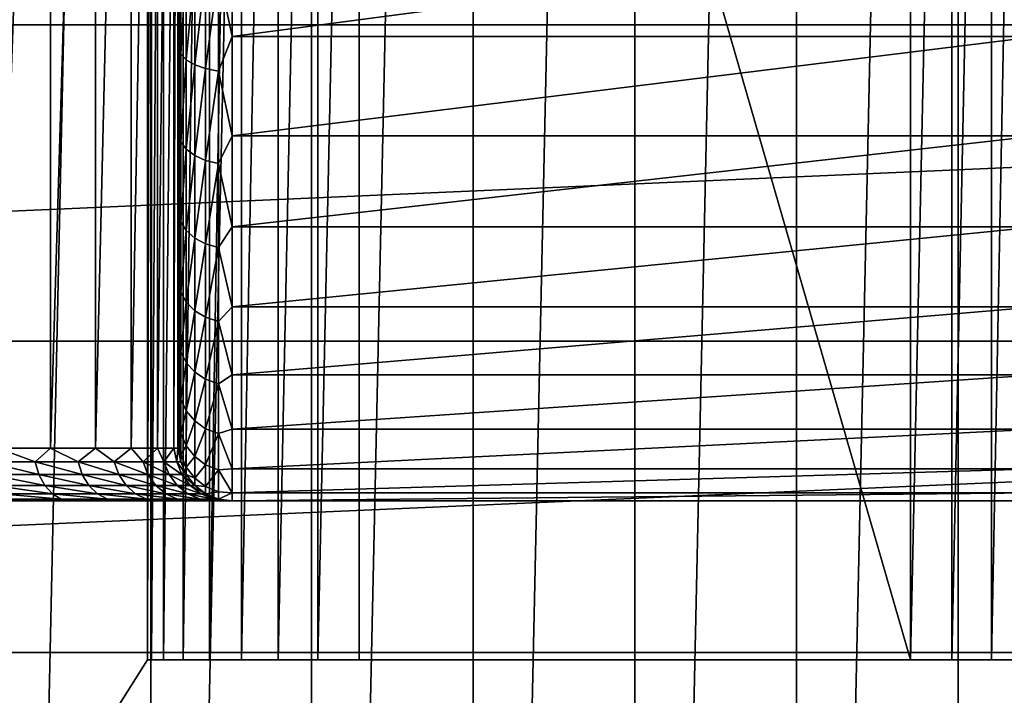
# Model space of a CAD drawing. Header units: millimetres. Extents: x -35 to 35, y -25 to 51.
# Tile 55 of 121: x -5.8 to 3.5, y 6.7 to 13. Entities that reach past the tile are written whole.
import ezdxf

# ---------------------------------------------------------------- set-up
doc = ezdxf.new("R2010")
doc.units = ezdxf.units.MM
doc.header["$LTSCALE"] = 65.185185
for name, color, linetype in [('102', 7, 'CONTINUOUS'), ('104', 7, 'CONTINUOUS'), ('105', 7, 'CONTINUOUS'), ('106', 7, 'CONTINUOUS'), ('107', 7, 'CONTINUOUS'), ('129', 7, 'CONTINUOUS'), ('23', 7, 'CONTINUOUS'), ('24', 7, 'CONTINUOUS'), ('25', 7, 'CONTINUOUS'), ('3', 7, 'CONTINUOUS'), ('30', 7, 'CONTINUOUS'), ('31', 7, 'CONTINUOUS'), ('6', 7, 'CONTINUOUS'), ('7', 7, 'CONTINUOUS'), ('9', 7, 'CONTINUOUS'), ('96', 7, 'CONTINUOUS'), ('97', 7, 'CONTINUOUS')]:
    doc.layers.add(name, color=color, linetype=linetype)

msp = doc.modelspace()

# ---------------------------------------------------------------- linework, layer by layer
at = {"layer": '102', "linetype": 'Continuous'}
for points in [[(-2.6, 7, -13.1), (-2.6, 25, -13.1), (2.6, 7, -13.1), (-2.6, 7, -13.1)], [(-2.6, 25, -13.1), (2.6, 25, -13.1), (2.6, 7, -13.1), (-2.6, 25, -13.1)]]:
    msp.add_3dface(points, dxfattribs=at)
at = {"layer": '104', "linetype": 'Continuous'}
for points in [[(4.6, 7, -15.1), (4.6, 7, -33.1), (-4.6, 7, -15.1), (4.6, 7, -15.1)], [(4.6, 7, -33.1), (-4.6, 7, -33.1), (-4.6, 7, -15.1), (4.6, 7, -33.1)], [(4.6, 7, -15.1), (-4.6, 7, -15.1), (-4.5616, 7, -14.7098), (4.6, 7, -15.1)], [(-4.4478, 7, -14.3346), (4.5616, 7, -14.7098), (-4.5616, 7, -14.7098), (-4.4478, 7, -14.3346)], [(4.5616, 7, -14.7098), (4.6, 7, -15.1), (-4.5616, 7, -14.7098), (4.5616, 7, -14.7098)], [(-4.2629, 7, -13.9889), (4.4478, 7, -14.3346), (-4.4478, 7, -14.3346), (-4.2629, 7, -13.9889)], [(4.4478, 7, -14.3346), (4.5616, 7, -14.7098), (-4.4478, 7, -14.3346), (4.4478, 7, -14.3346)], [(-4.0142, 7, -13.6858), (4.2629, 7, -13.9889), (-4.2629, 7, -13.9889), (-4.0142, 7, -13.6858)], [(4.2629, 7, -13.9889), (4.4478, 7, -14.3346), (-4.2629, 7, -13.9889), (4.2629, 7, -13.9889)], [(4.0142, 7, -13.6858), (4.2629, 7, -13.9889), (-4.0142, 7, -13.6858), (4.0142, 7, -13.6858)], [(-3.7111, 7, -13.4371), (4.0142, 7, -13.6858), (-4.0142, 7, -13.6858), (-3.7111, 7, -13.4371)], [(3.7111, 7, -13.4371), (4.0142, 7, -13.6858), (-3.7111, 7, -13.4371), (3.7111, 7, -13.4371)], [(-3.3654, 7, -13.2522), (3.7111, 7, -13.4371), (-3.7111, 7, -13.4371), (-3.3654, 7, -13.2522)], [(-2.9902, 7, -13.1384), (3.3654, 7, -13.2522), (-3.3654, 7, -13.2522), (-2.9902, 7, -13.1384)], [(3.3654, 7, -13.2522), (3.7111, 7, -13.4371), (-3.3654, 7, -13.2522), (3.3654, 7, -13.2522)], [(-2.6, 7, -13.1), (2.9902, 7, -13.1384), (-2.9902, 7, -13.1384), (-2.6, 7, -13.1)], [(2.9902, 7, -13.1384), (3.3654, 7, -13.2522), (-2.9902, 7, -13.1384), (2.9902, 7, -13.1384)], [(-2.6, 7, -13.1), (2.6, 7, -13.1), (2.9902, 7, -13.1384), (-2.6, 7, -13.1)]]:
    msp.add_3dface(points, dxfattribs=at)
at = {"layer": '105', "linetype": 'Continuous'}
for points in [[(-4.6, 7, -33.1), (-4.6, 25, -15.1), (-4.6, 7, -15.1), (-4.6, 7, -33.1)], [(-4.6, 25, -30.8929), (-4.6, 7, -33.1), (-4.6, 24.983, -31.0223), (-4.6, 25, -30.8929)], [(-4.6, 7, -33.1), (-4.6, 25, -30.8929), (-4.6, 25, -15.1), (-4.6, 7, -33.1)], [(-4.6, 24.983, -31.0223), (-4.6, 7, -33.1), (-4.6, 24.933, -31.1429), (-4.6, 24.983, -31.0223)], [(-4.6, 24.933, -31.1429), (-4.6, 7, -33.1), (-4.6, 24.8536, -31.2464), (-4.6, 24.933, -31.1429)], [(-4.6, 24.8536, -31.2464), (-4.6, 7, -33.1), (-4.6, 23.1464, -32.9536), (-4.6, 24.8536, -31.2464)], [(-4.6, 23.1464, -32.9536), (-4.6, 7, -33.1), (-4.6, 23.0429, -33.033), (-4.6, 23.1464, -32.9536)], [(-4.6, 23.0429, -33.033), (-4.6, 7, -33.1), (-4.6, 22.9223, -33.083), (-4.6, 23.0429, -33.033)], [(-4.6, 7, -33.1), (-4.6, 22.7929, -33.1), (-4.6, 22.9223, -33.083), (-4.6, 7, -33.1)]]:
    msp.add_3dface(points, dxfattribs=at)
at = {"layer": '106', "linetype": 'Continuous'}
for points in [[(2.6, 7, -13.1), (2.9902, 25, -13.1384), (2.9902, 7, -13.1384), (2.6, 7, -13.1)], [(2.6, 25, -13.1), (2.9902, 25, -13.1384), (2.6, 7, -13.1), (2.6, 25, -13.1)], [(3.3654, 25, -13.2522), (3.3654, 7, -13.2522), (2.9902, 7, -13.1384), (3.3654, 25, -13.2522)], [(2.9902, 25, -13.1384), (3.3654, 25, -13.2522), (2.9902, 7, -13.1384), (2.9902, 25, -13.1384)], [(3.7111, 25, -13.4371), (3.7111, 7, -13.4371), (3.3654, 7, -13.2522), (3.7111, 25, -13.4371)], [(3.3654, 25, -13.2522), (3.7111, 25, -13.4371), (3.3654, 7, -13.2522), (3.3654, 25, -13.2522)]]:
    msp.add_3dface(points, dxfattribs=at)
at = {"layer": '107', "linetype": 'Continuous'}
for points in [[(-4.6, 7, -15.1), (-4.5616, 25, -14.7098), (-4.5616, 7, -14.7098), (-4.6, 7, -15.1)], [(-4.6, 25, -15.1), (-4.5616, 25, -14.7098), (-4.6, 7, -15.1), (-4.6, 25, -15.1)], [(-4.4478, 25, -14.3346), (-4.4478, 7, -14.3346), (-4.5616, 7, -14.7098), (-4.4478, 25, -14.3346)], [(-4.5616, 25, -14.7098), (-4.4478, 25, -14.3346), (-4.5616, 7, -14.7098), (-4.5616, 25, -14.7098)], [(-4.2629, 25, -13.9889), (-4.2629, 7, -13.9889), (-4.4478, 7, -14.3346), (-4.2629, 25, -13.9889)], [(-4.4478, 25, -14.3346), (-4.2629, 25, -13.9889), (-4.4478, 7, -14.3346), (-4.4478, 25, -14.3346)], [(-4.0142, 25, -13.6858), (-4.0142, 7, -13.6858), (-4.2629, 7, -13.9889), (-4.0142, 25, -13.6858)], [(-4.2629, 25, -13.9889), (-4.0142, 25, -13.6858), (-4.2629, 7, -13.9889), (-4.2629, 25, -13.9889)], [(-3.7111, 25, -13.4371), (-3.7111, 7, -13.4371), (-4.0142, 7, -13.6858), (-3.7111, 25, -13.4371)], [(-4.0142, 25, -13.6858), (-3.7111, 25, -13.4371), (-4.0142, 7, -13.6858), (-4.0142, 25, -13.6858)], [(-3.3654, 25, -13.2522), (-3.3654, 7, -13.2522), (-3.7111, 7, -13.4371), (-3.3654, 25, -13.2522)], [(-3.7111, 25, -13.4371), (-3.3654, 25, -13.2522), (-3.7111, 7, -13.4371), (-3.7111, 25, -13.4371)], [(-3.3654, 25, -13.2522), (-2.9902, 25, -13.1384), (-3.3654, 7, -13.2522), (-3.3654, 25, -13.2522)], [(-2.9902, 25, -13.1384), (-2.9902, 7, -13.1384), (-3.3654, 7, -13.2522), (-2.9902, 25, -13.1384)], [(-2.9902, 25, -13.1384), (-2.6, 25, -13.1), (-2.9902, 7, -13.1384), (-2.9902, 25, -13.1384)], [(-2.6, 25, -13.1), (-2.6, 7, -13.1), (-2.9902, 7, -13.1384), (-2.6, 25, -13.1)]]:
    msp.add_3dface(points, dxfattribs=at)
at = {"layer": '129', "color": 250, "linetype": 'Continuous', "true_color": 0x1c1c1c}
for points in [[(23.3, 22.5, 72.991), (-23.3, -22.5, 72.991), (23.3, -22.5, 72.991), (23.3, 22.5, 72.991)], [(-23.3, 22.5, 72.991), (-23.3, -22.5, 72.991), (23.3, 22.5, 72.991), (-23.3, 22.5, 72.991)]]:
    msp.add_3dface(points, dxfattribs=at)
at = {"layer": '23', "color": 252, "linetype": 'Continuous', "true_color": 0x96918c}
for points in [[(-3.8, 12.8844, -18.7778), (-3.8, 13.887, -18.4038), (-3.9294, 13.4941, -18.5491), (-3.8, 12.8844, -18.7778)], [(-4.3, 13.092, -19.2326), (-4.2831, 12.7202, -19.2704), (-4.2831, 13.6127, -18.8827), (-4.3, 13.092, -19.2326)], [(-4.2831, 12.7202, -19.2704), (-4.2332, 13.5722, -18.7689), (-4.2831, 13.6127, -18.8827), (-4.2831, 12.7202, -19.2704)], [(-4.2332, 12.6647, -19.1631), (-4.2332, 13.5722, -18.7689), (-4.2831, 12.7202, -19.2704), (-4.2332, 12.6647, -19.1631)], [(-4.2332, 12.6647, -19.1631), (-4.1537, 13.5375, -18.6712), (-4.2332, 13.5722, -18.7689), (-4.2332, 12.6647, -19.1631)], [(-4.1537, 12.617, -19.0711), (-4.1537, 13.5375, -18.6712), (-4.2332, 12.6647, -19.1631), (-4.1537, 12.617, -19.0711)], [(-4.1537, 12.617, -19.0711), (-4.0501, 13.5109, -18.5962), (-4.1537, 13.5375, -18.6712), (-4.1537, 12.617, -19.0711)], [(-4.0501, 12.5804, -19.0004), (-4.0501, 13.5109, -18.5962), (-4.1537, 12.617, -19.0711), (-4.0501, 12.5804, -19.0004)], [(-4.0501, 12.5804, -19.0004), (-3.9294, 13.4941, -18.5491), (-4.0501, 13.5109, -18.5962), (-4.0501, 12.5804, -19.0004)], [(-3.9294, 12.5574, -18.956), (-3.9294, 13.4941, -18.5491), (-4.0501, 12.5804, -19.0004), (-3.9294, 12.5574, -18.956)], [(-3.9294, 12.5574, -18.956), (-3.8, 12.8844, -18.7778), (-3.9294, 13.4941, -18.5491), (-3.9294, 12.5574, -18.956)], [(-4.3, 13.092, -19.2326), (-4.3, 12.2154, -19.7113), (-4.2831, 12.7202, -19.2704), (-4.3, 13.092, -19.2326)], [(-3.8, 11.9452, -19.2906), (-3.8, 12.8844, -18.7778), (-3.9294, 12.5574, -18.956), (-3.8, 11.9452, -19.2906)], [(-4.3, 12.2154, -19.7113), (-4.2831, 11.8889, -19.7759), (-4.2831, 12.7202, -19.2704), (-4.3, 12.2154, -19.7113)], [(-4.2831, 11.8889, -19.7759), (-4.2332, 12.6647, -19.1631), (-4.2831, 12.7202, -19.2704), (-4.2831, 11.8889, -19.7759)], [(-4.2332, 11.8193, -19.6772), (-4.2332, 12.6647, -19.1631), (-4.2831, 11.8889, -19.7759), (-4.2332, 11.8193, -19.6772)], [(-4.2332, 11.8193, -19.6772), (-4.1537, 12.617, -19.0711), (-4.2332, 12.6647, -19.1631), (-4.2332, 11.8193, -19.6772)], [(-4.1537, 11.7595, -19.5925), (-4.1537, 12.617, -19.0711), (-4.2332, 11.8193, -19.6772), (-4.1537, 11.7595, -19.5925)], [(-4.1537, 11.7595, -19.5925), (-4.0501, 12.5804, -19.0004), (-4.1537, 12.617, -19.0711), (-4.1537, 11.7595, -19.5925)], [(-4.0501, 11.7136, -19.5275), (-4.0501, 12.5804, -19.0004), (-4.1537, 11.7595, -19.5925), (-4.0501, 11.7136, -19.5275)], [(-4.0501, 11.7136, -19.5275), (-3.9294, 12.5574, -18.956), (-4.0501, 12.5804, -19.0004), (-4.0501, 11.7136, -19.5275)], [(-3.9294, 11.6847, -19.4866), (-3.9294, 12.5574, -18.956), (-4.0501, 11.7136, -19.5275), (-3.9294, 11.6847, -19.4866)], [(-3.9294, 11.6847, -19.4866), (-3.8, 11.9452, -19.2906), (-3.9294, 12.5574, -18.956), (-3.9294, 11.6847, -19.4866)], [(-4.3, 12.2154, -19.7113), (-4.3, 11.4158, -20.3099), (-4.2831, 11.8889, -19.7759), (-4.3, 12.2154, -19.7113)], [(-3.8, 11.0885, -19.9319), (-3.8, 11.9452, -19.2906), (-3.9294, 11.6847, -19.4866), (-3.8, 11.0885, -19.9319)], [(-4.3, 11.4158, -20.3099), (-4.2831, 11.1341, -20.3899), (-4.2831, 11.8889, -19.7759), (-4.3, 11.4158, -20.3099)], [(-4.2831, 11.1341, -20.3899), (-4.2332, 11.8193, -19.6772), (-4.2831, 11.8889, -19.7759), (-4.2831, 11.1341, -20.3899)], [(-4.2332, 11.0517, -20.3017), (-4.2332, 11.8193, -19.6772), (-4.2831, 11.1341, -20.3899), (-4.2332, 11.0517, -20.3017)], [(-4.2332, 11.0517, -20.3017), (-4.1537, 11.7595, -19.5925), (-4.2332, 11.8193, -19.6772), (-4.2332, 11.0517, -20.3017)], [(-4.1537, 10.9809, -20.2259), (-4.1537, 11.7595, -19.5925), (-4.2332, 11.0517, -20.3017), (-4.1537, 10.9809, -20.2259)], [(-4.1537, 10.9809, -20.2259), (-4.0501, 11.7136, -19.5275), (-4.1537, 11.7595, -19.5925), (-4.1537, 10.9809, -20.2259)], [(-4.0501, 10.9266, -20.1677), (-4.0501, 11.7136, -19.5275), (-4.1537, 10.9809, -20.2259), (-4.0501, 10.9266, -20.1677)], [(-4.0501, 10.9266, -20.1677), (-3.9294, 11.6847, -19.4866), (-4.0501, 11.7136, -19.5275), (-4.0501, 10.9266, -20.1677)], [(-3.9294, 10.8925, -20.1312), (-3.9294, 11.6847, -19.4866), (-4.0501, 10.9266, -20.1677), (-3.9294, 10.8925, -20.1312)], [(-3.9294, 10.8925, -20.1312), (-3.8, 11.0885, -19.9319), (-3.9294, 11.6847, -19.4866), (-3.9294, 10.8925, -20.1312)], [(-4.3, 11.4158, -20.3099), (-4.3, 10.7096, -21.0162), (-4.2831, 11.1341, -20.3899), (-4.3, 11.4158, -20.3099)], [(-4.3, 10.7096, -21.0162), (-4.2831, 10.47, -21.101), (-4.2831, 11.1341, -20.3899), (-4.3, 10.7096, -21.0162)], [(-4.2831, 10.47, -21.101), (-4.2332, 11.0517, -20.3017), (-4.2831, 11.1341, -20.3899), (-4.2831, 10.47, -21.101)], [(-3.8, 10.3319, -20.6885), (-3.8, 11.0885, -19.9319), (-3.9294, 10.8925, -20.1312), (-3.8, 10.3319, -20.6885)], [(-4.2332, 10.3764, -21.0248), (-4.2332, 11.0517, -20.3017), (-4.2831, 10.47, -21.101), (-4.2332, 10.3764, -21.0248)], [(-4.2332, 10.3764, -21.0248), (-4.1537, 10.9809, -20.2259), (-4.2332, 11.0517, -20.3017), (-4.2332, 10.3764, -21.0248)], [(-4.1537, 10.2959, -20.9594), (-4.1537, 10.9809, -20.2259), (-4.2332, 10.3764, -21.0248), (-4.1537, 10.2959, -20.9594)], [(-4.1537, 10.2959, -20.9594), (-4.0501, 10.9266, -20.1677), (-4.1537, 10.9809, -20.2259), (-4.1537, 10.2959, -20.9594)], [(-4.0501, 10.2342, -20.9092), (-4.0501, 10.9266, -20.1677), (-4.1537, 10.2959, -20.9594), (-4.0501, 10.2342, -20.9092)], [(-4.0501, 10.2342, -20.9092), (-3.9294, 10.8925, -20.1312), (-4.0501, 10.9266, -20.1677), (-4.0501, 10.2342, -20.9092)], [(-3.9294, 10.1954, -20.8776), (-3.9294, 10.8925, -20.1312), (-4.0501, 10.2342, -20.9092), (-3.9294, 10.1954, -20.8776)], [(-3.9294, 10.1954, -20.8776), (-3.8, 10.3319, -20.6885), (-3.9294, 10.8925, -20.1312), (-3.9294, 10.1954, -20.8776)], [(-4.3, 10.7096, -21.0162), (-4.3, 10.1111, -21.8158), (-4.2831, 10.47, -21.101), (-4.3, 10.7096, -21.0162)], [(-4.3, 10.1111, -21.8158), (-4.2831, 9.9089, -21.8959), (-4.2831, 10.47, -21.101), (-4.3, 10.1111, -21.8158)], [(-4.2831, 9.9089, -21.8959), (-4.2332, 10.3764, -21.0248), (-4.2831, 10.47, -21.101), (-4.2831, 9.9089, -21.8959)], [(-4.2332, 9.8057, -21.8332), (-4.2332, 10.3764, -21.0248), (-4.2831, 9.9089, -21.8959), (-4.2332, 9.8057, -21.8332)], [(-4.2332, 9.8057, -21.8332), (-4.1537, 10.2959, -20.9594), (-4.2332, 10.3764, -21.0248), (-4.2332, 9.8057, -21.8332)], [(-3.8, 9.6906, -21.5452), (-3.8, 10.3319, -20.6885), (-3.9294, 10.1954, -20.8776), (-3.8, 9.6906, -21.5452)], [(-4.1537, 9.7171, -21.7793), (-4.1537, 10.2959, -20.9594), (-4.2332, 9.8057, -21.8332), (-4.1537, 9.7171, -21.7793)], [(-4.1537, 9.7171, -21.7793), (-4.0501, 10.2342, -20.9092), (-4.1537, 10.2959, -20.9594), (-4.1537, 9.7171, -21.7793)], [(-4.0501, 9.6491, -21.738), (-4.0501, 10.2342, -20.9092), (-4.1537, 9.7171, -21.7793), (-4.0501, 9.6491, -21.738)], [(-4.0501, 9.6491, -21.738), (-3.9294, 10.1954, -20.8776), (-4.0501, 10.2342, -20.9092), (-4.0501, 9.6491, -21.738)], [(-3.9294, 9.6064, -21.712), (-3.9294, 10.1954, -20.8776), (-4.0501, 9.6491, -21.738), (-3.9294, 9.6064, -21.712)], [(-3.9294, 9.6064, -21.712), (-3.8, 9.6906, -21.5452), (-3.9294, 10.1954, -20.8776), (-3.9294, 9.6064, -21.712)], [(-4.3, 10.1111, -21.8158), (-4.3, 9.6324, -22.6924), (-4.2831, 9.9089, -21.8959), (-4.3, 10.1111, -21.8158)], [(-4.3, 9.6324, -22.6924), (-4.2831, 9.4613, -22.7598), (-4.2831, 9.9089, -21.8959), (-4.3, 9.6324, -22.6924)], [(-4.2831, 9.4613, -22.7598), (-4.2332, 9.8057, -21.8332), (-4.2831, 9.9089, -21.8959), (-4.2831, 9.4613, -22.7598)], [(-4.2332, 9.3505, -22.7117), (-4.2332, 9.8057, -21.8332), (-4.2831, 9.4613, -22.7598), (-4.2332, 9.3505, -22.7117)], [(-4.2332, 9.3505, -22.7117), (-4.1537, 9.7171, -21.7793), (-4.2332, 9.8057, -21.8332), (-4.2332, 9.3505, -22.7117)], [(-4.1537, 9.2554, -22.6704), (-4.1537, 9.7171, -21.7793), (-4.2332, 9.3505, -22.7117), (-4.1537, 9.2554, -22.6704)], [(-4.1537, 9.2554, -22.6704), (-4.0501, 9.6491, -21.738), (-4.1537, 9.7171, -21.7793), (-4.1537, 9.2554, -22.6704)], [(-3.8, 9.1778, -22.4844), (-3.8, 9.6906, -21.5452), (-3.9294, 9.6064, -21.712), (-3.8, 9.1778, -22.4844)], [(-4.3, 9.6324, -22.6924), (-4.3, 9.2834, -23.6282), (-4.2831, 9.4613, -22.7598), (-4.3, 9.6324, -22.6924)], [(-4.0501, 9.1824, -22.6387), (-4.0501, 9.6491, -21.738), (-4.1537, 9.2554, -22.6704), (-4.0501, 9.1824, -22.6387)], [(-4.0501, 9.1824, -22.6387), (-3.9294, 9.6064, -21.712), (-4.0501, 9.6491, -21.738), (-4.0501, 9.1824, -22.6387)], [(-3.9294, 9.1365, -22.6188), (-3.9294, 9.6064, -21.712), (-4.0501, 9.1824, -22.6387), (-3.9294, 9.1365, -22.6188)], [(-3.9294, 9.1365, -22.6188), (-3.8, 9.1778, -22.4844), (-3.9294, 9.6064, -21.712), (-3.9294, 9.1365, -22.6188)], [(-4.3, 9.2834, -23.6282), (-4.2831, 9.1355, -23.6766), (-4.2831, 9.4613, -22.7598), (-4.3, 9.2834, -23.6282)], [(-4.2831, 9.1355, -23.6766), (-4.2332, 9.3505, -22.7117), (-4.2831, 9.4613, -22.7598), (-4.2831, 9.1355, -23.6766)], [(-4.2332, 9.0192, -23.6441), (-4.2332, 9.3505, -22.7117), (-4.2831, 9.1355, -23.6766), (-4.2332, 9.0192, -23.6441)], [(-4.2332, 9.0192, -23.6441), (-4.1537, 9.2554, -22.6704), (-4.2332, 9.3505, -22.7117), (-4.2332, 9.0192, -23.6441)], [(-4.3, 9.2834, -23.6282), (-4.3, 9.0712, -24.6042), (-4.2831, 9.1355, -23.6766), (-4.3, 9.2834, -23.6282)], [(-4.1537, 8.9193, -23.6161), (-4.1537, 9.2554, -22.6704), (-4.2332, 9.0192, -23.6441), (-4.1537, 8.9193, -23.6161)], [(-4.1537, 8.9193, -23.6161), (-4.0501, 9.1824, -22.6387), (-4.1537, 9.2554, -22.6704), (-4.1537, 8.9193, -23.6161)], [(-4.3, 9.0712, -24.6042), (-4.2831, 8.9375, -24.6293), (-4.2831, 9.1355, -23.6766), (-4.3, 9.0712, -24.6042)], [(-4.2831, 8.9375, -24.6293), (-4.2332, 9.0192, -23.6441), (-4.2831, 9.1355, -23.6766), (-4.2831, 8.9375, -24.6293)], [(-4.0501, 8.8427, -23.5946), (-4.0501, 9.1824, -22.6387), (-4.1537, 8.9193, -23.6161), (-4.0501, 8.8427, -23.5946)], [(-4.0501, 8.8427, -23.5946), (-3.9294, 9.1365, -22.6188), (-4.0501, 9.1824, -22.6387), (-4.0501, 8.8427, -23.5946)], [(-3.9294, 8.7945, -23.5811), (-3.9294, 9.1365, -22.6188), (-4.0501, 8.8427, -23.5946), (-3.9294, 8.7945, -23.5811)], [(-3.8, 8.8038, -23.487), (-3.8, 9.1778, -22.4844), (-3.9294, 9.1365, -22.6188), (-3.8, 8.8038, -23.487)], [(-3.9294, 8.7945, -23.5811), (-3.8, 8.8038, -23.487), (-3.9294, 9.1365, -22.6188), (-3.9294, 8.7945, -23.5811)], [(-4.3, 9.0712, -24.6042), (-4.3, 9, -25.6), (-4.2831, 8.9375, -24.6293), (-4.3, 9.0712, -24.6042)], [(-4.2332, 8.8179, -24.6128), (-4.2332, 9.0192, -23.6441), (-4.2831, 8.9375, -24.6293), (-4.2332, 8.8179, -24.6128)], [(-4.2332, 8.8179, -24.6128), (-4.1537, 8.9193, -23.6161), (-4.2332, 9.0192, -23.6441), (-4.2332, 8.8179, -24.6128)], [(-4.3, 9, -25.6), (-4.2831, 8.8711, -25.6), (-4.2831, 8.9375, -24.6293), (-4.3, 9, -25.6)], [(-4.2831, 8.8711, -25.6), (-4.2332, 8.8179, -24.6128), (-4.2831, 8.9375, -24.6293), (-4.2831, 8.8711, -25.6)], [(-4.2332, 8.7503, -25.6), (-4.2332, 8.8179, -24.6128), (-4.2831, 8.8711, -25.6), (-4.2332, 8.7503, -25.6)], [(-4.1537, 8.7151, -24.5987), (-4.1537, 8.9193, -23.6161), (-4.2332, 8.8179, -24.6128), (-4.1537, 8.7151, -24.5987)], [(-4.1537, 8.7151, -24.5987), (-4.0501, 8.8427, -23.5946), (-4.1537, 8.9193, -23.6161), (-4.1537, 8.7151, -24.5987)], [(-4.0501, 8.6363, -24.5879), (-4.0501, 8.8427, -23.5946), (-4.1537, 8.7151, -24.5987), (-4.0501, 8.6363, -24.5879)], [(-4.0501, 8.6363, -24.5879), (-3.9294, 8.7945, -23.5811), (-4.0501, 8.8427, -23.5946), (-4.0501, 8.6363, -24.5879)], [(-4.2332, 8.7503, -25.6), (-4.1537, 8.7151, -24.5987), (-4.2332, 8.8179, -24.6128), (-4.2332, 8.7503, -25.6)], [(-4.1537, 8.6466, -25.6), (-4.1537, 8.7151, -24.5987), (-4.2332, 8.7503, -25.6), (-4.1537, 8.6466, -25.6)], [(-3.9294, 8.5867, -24.5811), (-3.9294, 8.7945, -23.5811), (-4.0501, 8.6363, -24.5879), (-3.9294, 8.5867, -24.5811)], [(-3.8, 8.5763, -24.5326), (-3.8, 8.8038, -23.487), (-3.9294, 8.7945, -23.5811), (-3.8, 8.5763, -24.5326)], [(-3.9294, 8.5867, -24.5811), (-3.8, 8.5763, -24.5326), (-3.9294, 8.7945, -23.5811), (-3.9294, 8.5867, -24.5811)], [(-4.1537, 8.6466, -25.6), (-4.0501, 8.6363, -24.5879), (-4.1537, 8.7151, -24.5987), (-4.1537, 8.6466, -25.6)], [(-4.0501, 8.5671, -25.6), (-4.0501, 8.6363, -24.5879), (-4.1537, 8.6466, -25.6), (-4.0501, 8.5671, -25.6)], [(-4.0501, 8.5671, -25.6), (-3.9294, 8.5867, -24.5811), (-4.0501, 8.6363, -24.5879), (-4.0501, 8.5671, -25.6)], [(-3.9294, 8.517, -25.6), (-3.9294, 8.5867, -24.5811), (-4.0501, 8.5671, -25.6), (-3.9294, 8.517, -25.6)], [(-3.9294, 8.517, -25.6), (-3.8, 8.5763, -24.5326), (-3.9294, 8.5867, -24.5811), (-3.9294, 8.517, -25.6)], [(-3.8, 8.5, -25.6), (-3.8, 8.5763, -24.5326), (-3.9294, 8.517, -25.6), (-3.8, 8.5, -25.6)]]:
    msp.add_3dface(points, dxfattribs=at)
at = {"layer": '24', "color": 252, "linetype": 'Continuous', "true_color": 0x96918c}
for points in [[(-4.2831, 8.8711, -25.6), (-4.3, 9, -25.6), (-4.283, 8.8706, -38.1), (-4.2831, 8.8711, -25.6)], [(-4.3, 9, -25.6), (-4.3, 9, -38.1), (-4.283, 8.8706, -38.1), (-4.3, 9, -25.6)], [(-4.2332, 8.7503, -25.6), (-4.2831, 8.8711, -25.6), (-4.283, 8.8706, -38.1), (-4.2332, 8.7503, -25.6)], [(-4.2329, 8.7499, -38.1), (-4.2332, 8.7503, -25.6), (-4.283, 8.8706, -38.1), (-4.2329, 8.7499, -38.1)], [(-4.1537, 8.6466, -25.6), (-4.2332, 8.7503, -25.6), (-4.2329, 8.7499, -38.1), (-4.1537, 8.6466, -25.6)], [(-4.1534, 8.6463, -38.1), (-4.1537, 8.6466, -25.6), (-4.2329, 8.7499, -38.1), (-4.1534, 8.6463, -38.1)], [(-4.0501, 8.5671, -25.6), (-4.1537, 8.6466, -25.6), (-4.1534, 8.6463, -38.1), (-4.0501, 8.5671, -25.6)], [(-4.0497, 8.5668, -38.1), (-4.0501, 8.5671, -25.6), (-4.1534, 8.6463, -38.1), (-4.0497, 8.5668, -38.1)], [(-3.9294, 8.517, -25.6), (-4.0501, 8.5671, -25.6), (-4.0497, 8.5668, -38.1), (-3.9294, 8.517, -25.6)], [(-3.9289, 8.5169, -38.1), (-3.9294, 8.517, -25.6), (-4.0497, 8.5668, -38.1), (-3.9289, 8.5169, -38.1)], [(-3.8, 8.5, -38.1), (-3.9294, 8.517, -25.6), (-3.9289, 8.5169, -38.1), (-3.8, 8.5, -38.1)], [(-3.8, 8.5, -38.1), (-3.8, 8.5, -25.6), (-3.9294, 8.517, -25.6), (-3.8, 8.5, -38.1)]]:
    msp.add_3dface(points, dxfattribs=at)
at = {"layer": '25', "color": 252, "linetype": 'Continuous', "true_color": 0x96918c}
for points in [[(-5.6584, 8.8706, -41.3456), (-6.0109, 9, -41.6314), (-6.1188, 8.8706, -41.7352), (-5.6584, 8.8706, -41.3456)], [(-5.514, 9, -41.1745), (-6.0109, 9, -41.6314), (-5.6584, 8.8706, -41.3456), (-5.514, 9, -41.1745)], [(-5.254, 8.8706, -40.8982), (-5.514, 9, -41.1745), (-5.6584, 8.8706, -41.3456), (-5.254, 8.8706, -40.8982)], [(-5.091, 9, -40.6482), (-5.514, 9, -41.1745), (-5.254, 8.8706, -40.8982), (-5.091, 9, -40.6482)], [(-4.9129, 8.8706, -40.4009), (-5.091, 9, -40.6482), (-5.254, 8.8706, -40.8982), (-4.9129, 8.8706, -40.4009)], [(-4.7515, 9, -40.0645), (-5.091, 9, -40.6482), (-4.9129, 8.8706, -40.4009), (-4.7515, 9, -40.0645)], [(-4.641, 8.8706, -39.8625), (-4.7515, 9, -40.0645), (-4.9129, 8.8706, -40.4009), (-4.641, 8.8706, -39.8625)], [(-4.5031, 9, -39.4368), (-4.7515, 9, -40.0645), (-4.641, 8.8706, -39.8625), (-4.5031, 9, -39.4368)], [(-4.4433, 8.8706, -39.2928), (-4.5031, 9, -39.4368), (-4.641, 8.8706, -39.8625), (-4.4433, 8.8706, -39.2928)], [(-4.3514, 9, -38.7783), (-4.5031, 9, -39.4368), (-4.4433, 8.8706, -39.2928), (-4.3514, 9, -38.7783)], [(-4.3232, 8.8706, -38.7017), (-4.3514, 9, -38.7783), (-4.4433, 8.8706, -39.2928), (-4.3232, 8.8706, -38.7017)], [(-4.3131, 9, -38.443), (-4.3514, 9, -38.7783), (-4.3232, 8.8706, -38.7017), (-4.3131, 9, -38.443)], [(-4.283, 8.8706, -38.1), (-4.3131, 9, -38.443), (-4.3232, 8.8706, -38.7017), (-4.283, 8.8706, -38.1)], [(-4.3, 9, -38.1), (-4.3131, 9, -38.443), (-4.283, 8.8706, -38.1), (-4.3, 9, -38.1)], [(-5.6584, 8.8706, -41.3456), (-6.1188, 8.8706, -41.7352), (-5.6236, 8.7499, -41.3816), (-5.6584, 8.8706, -41.3456)], [(-6.1188, 8.8706, -41.7352), (-6.0891, 8.7499, -41.7755), (-5.6236, 8.7499, -41.3816), (-6.1188, 8.8706, -41.7352)], [(-5.254, 8.8706, -40.8982), (-5.6584, 8.8706, -41.3456), (-5.2148, 8.7499, -40.9292), (-5.254, 8.8706, -40.8982)], [(-5.6584, 8.8706, -41.3456), (-5.6236, 8.7499, -41.3816), (-5.2148, 8.7499, -40.9292), (-5.6584, 8.8706, -41.3456)], [(-4.9129, 8.8706, -40.4009), (-5.254, 8.8706, -40.8982), (-4.8698, 8.7499, -40.4263), (-4.9129, 8.8706, -40.4009)], [(-5.254, 8.8706, -40.8982), (-5.2148, 8.7499, -40.9292), (-4.8698, 8.7499, -40.4263), (-5.254, 8.8706, -40.8982)], [(-4.641, 8.8706, -39.8625), (-4.9129, 8.8706, -40.4009), (-4.595, 8.7499, -39.882), (-4.641, 8.8706, -39.8625)], [(-4.9129, 8.8706, -40.4009), (-4.8698, 8.7499, -40.4263), (-4.595, 8.7499, -39.882), (-4.9129, 8.8706, -40.4009)], [(-4.4433, 8.8706, -39.2928), (-4.641, 8.8706, -39.8625), (-4.395, 8.7499, -39.306), (-4.4433, 8.8706, -39.2928)], [(-4.641, 8.8706, -39.8625), (-4.595, 8.7499, -39.882), (-4.395, 8.7499, -39.306), (-4.641, 8.8706, -39.8625)], [(-4.3232, 8.8706, -38.7017), (-4.4433, 8.8706, -39.2928), (-4.2737, 8.7499, -38.7084), (-4.3232, 8.8706, -38.7017)], [(-4.4433, 8.8706, -39.2928), (-4.395, 8.7499, -39.306), (-4.2737, 8.7499, -38.7084), (-4.4433, 8.8706, -39.2928)], [(-4.2329, 8.7499, -38.1), (-4.3232, 8.8706, -38.7017), (-4.2737, 8.7499, -38.7084), (-4.2329, 8.7499, -38.1)], [(-4.2329, 8.7499, -38.1), (-4.283, 8.8706, -38.1), (-4.3232, 8.8706, -38.7017), (-4.2329, 8.7499, -38.1)], [(-6.0419, 8.6463, -41.8395), (-5.5683, 8.6463, -41.4387), (-6.0891, 8.7499, -41.7755), (-6.0419, 8.6463, -41.8395)], [(-6.0891, 8.7499, -41.7755), (-5.5683, 8.6463, -41.4387), (-5.6236, 8.7499, -41.3816), (-6.0891, 8.7499, -41.7755)], [(-5.6236, 8.7499, -41.3816), (-5.1523, 8.6463, -40.9785), (-5.2148, 8.7499, -40.9292), (-5.6236, 8.7499, -41.3816)], [(-5.5683, 8.6463, -41.4387), (-5.1523, 8.6463, -40.9785), (-5.6236, 8.7499, -41.3816), (-5.5683, 8.6463, -41.4387)], [(-5.2148, 8.7499, -40.9292), (-4.8014, 8.6463, -40.4669), (-4.8698, 8.7499, -40.4263), (-5.2148, 8.7499, -40.9292)], [(-5.1523, 8.6463, -40.9785), (-4.8014, 8.6463, -40.4669), (-5.2148, 8.7499, -40.9292), (-5.1523, 8.6463, -40.9785)], [(-4.8014, 8.6463, -40.4669), (-4.5217, 8.6463, -39.9131), (-4.8698, 8.7499, -40.4263), (-4.8014, 8.6463, -40.4669)], [(-4.8698, 8.7499, -40.4263), (-4.5217, 8.6463, -39.9131), (-4.595, 8.7499, -39.882), (-4.8698, 8.7499, -40.4263)], [(-4.5217, 8.6463, -39.9131), (-4.3183, 8.6463, -39.327), (-4.595, 8.7499, -39.882), (-4.5217, 8.6463, -39.9131)], [(-4.595, 8.7499, -39.882), (-4.3183, 8.6463, -39.327), (-4.395, 8.7499, -39.306), (-4.595, 8.7499, -39.882)], [(-4.3183, 8.6463, -39.327), (-4.1948, 8.6463, -38.719), (-4.395, 8.7499, -39.306), (-4.3183, 8.6463, -39.327)], [(-4.395, 8.7499, -39.306), (-4.1948, 8.6463, -38.719), (-4.2737, 8.7499, -38.7084), (-4.395, 8.7499, -39.306)], [(-4.1948, 8.6463, -38.719), (-4.1534, 8.6463, -38.1), (-4.2737, 8.7499, -38.7084), (-4.1948, 8.6463, -38.719)], [(-4.1534, 8.6463, -38.1), (-4.2329, 8.7499, -38.1), (-4.2737, 8.7499, -38.7084), (-4.1534, 8.6463, -38.1)], [(-5.9803, 8.5668, -41.923), (-5.4962, 8.5668, -41.5133), (-6.0419, 8.6463, -41.8395), (-5.9803, 8.5668, -41.923)], [(-6.0419, 8.6463, -41.8395), (-5.4962, 8.5668, -41.5133), (-5.5683, 8.6463, -41.4387), (-6.0419, 8.6463, -41.8395)], [(-5.4962, 8.5668, -41.5133), (-5.0709, 8.5668, -41.0427), (-5.5683, 8.6463, -41.4387), (-5.4962, 8.5668, -41.5133)], [(-5.5683, 8.6463, -41.4387), (-5.0709, 8.5668, -41.0427), (-5.1523, 8.6463, -40.9785), (-5.5683, 8.6463, -41.4387)], [(-5.0709, 8.5668, -41.0427), (-4.7121, 8.5668, -40.5197), (-5.1523, 8.6463, -40.9785), (-5.0709, 8.5668, -41.0427)], [(-5.1523, 8.6463, -40.9785), (-4.7121, 8.5668, -40.5197), (-4.8014, 8.6463, -40.4669), (-5.1523, 8.6463, -40.9785)], [(-4.7121, 8.5668, -40.5197), (-4.4262, 8.5668, -39.9536), (-4.8014, 8.6463, -40.4669), (-4.7121, 8.5668, -40.5197)], [(-4.8014, 8.6463, -40.4669), (-4.4262, 8.5668, -39.9536), (-4.5217, 8.6463, -39.9131), (-4.8014, 8.6463, -40.4669)], [(-4.4262, 8.5668, -39.9536), (-4.2183, 8.5668, -39.3544), (-4.5217, 8.6463, -39.9131), (-4.4262, 8.5668, -39.9536)], [(-4.5217, 8.6463, -39.9131), (-4.2183, 8.5668, -39.3544), (-4.3183, 8.6463, -39.327), (-4.5217, 8.6463, -39.9131)], [(-4.2183, 8.5668, -39.3544), (-4.092, 8.5668, -38.7328), (-4.3183, 8.6463, -39.327), (-4.2183, 8.5668, -39.3544)], [(-4.3183, 8.6463, -39.327), (-4.092, 8.5668, -38.7328), (-4.1948, 8.6463, -38.719), (-4.3183, 8.6463, -39.327)], [(-4.092, 8.5668, -38.7328), (-4.0497, 8.5668, -38.1), (-4.1948, 8.6463, -38.719), (-4.092, 8.5668, -38.7328)], [(-4.0497, 8.5668, -38.1), (-4.1534, 8.6463, -38.1), (-4.1948, 8.6463, -38.719), (-4.0497, 8.5668, -38.1)], [(-5.9803, 8.5668, -41.923), (-5.4122, 8.5169, -41.6), (-5.4962, 8.5668, -41.5133), (-5.9803, 8.5668, -41.923)], [(-5.9086, 8.5169, -42.0201), (-5.4122, 8.5169, -41.6), (-5.9803, 8.5668, -41.923), (-5.9086, 8.5169, -42.0201)], [(-5.4962, 8.5668, -41.5133), (-4.9761, 8.5169, -41.1175), (-5.0709, 8.5668, -41.0427), (-5.4962, 8.5668, -41.5133)], [(-5.4122, 8.5169, -41.6), (-4.9761, 8.5169, -41.1175), (-5.4962, 8.5668, -41.5133), (-5.4122, 8.5169, -41.6)], [(-4.9761, 8.5169, -41.1175), (-4.6082, 8.5169, -40.5812), (-5.0709, 8.5668, -41.0427), (-4.9761, 8.5169, -41.1175)], [(-5.0709, 8.5668, -41.0427), (-4.6082, 8.5169, -40.5812), (-4.7121, 8.5668, -40.5197), (-5.0709, 8.5668, -41.0427)], [(-4.6082, 8.5169, -40.5812), (-4.315, 8.5169, -40.0007), (-4.7121, 8.5668, -40.5197), (-4.6082, 8.5169, -40.5812)], [(-4.7121, 8.5668, -40.5197), (-4.315, 8.5169, -40.0007), (-4.4262, 8.5668, -39.9536), (-4.7121, 8.5668, -40.5197)], [(-4.4262, 8.5668, -39.9536), (-4.1018, 8.5169, -39.3863), (-4.2183, 8.5668, -39.3544), (-4.4262, 8.5668, -39.9536)], [(-4.315, 8.5169, -40.0007), (-4.1018, 8.5169, -39.3863), (-4.4262, 8.5668, -39.9536), (-4.315, 8.5169, -40.0007)], [(-4.2183, 8.5668, -39.3544), (-3.9723, 8.5169, -38.7489), (-4.092, 8.5668, -38.7328), (-4.2183, 8.5668, -39.3544)], [(-4.1018, 8.5169, -39.3863), (-3.9723, 8.5169, -38.7489), (-4.2183, 8.5668, -39.3544), (-4.1018, 8.5169, -39.3863)], [(-3.9723, 8.5169, -38.7489), (-3.9289, 8.5169, -38.1), (-4.092, 8.5668, -38.7328), (-3.9723, 8.5169, -38.7489)], [(-3.9289, 8.5169, -38.1), (-4.0497, 8.5668, -38.1), (-4.092, 8.5668, -38.7328), (-3.9289, 8.5169, -38.1)], [(-6.3235, 8.5, -42.4436), (-5.7011, 8.5, -42.0238), (-5.9086, 8.5169, -42.0201), (-6.3235, 8.5, -42.4436)], [(-5.9086, 8.5169, -42.0201), (-5.7011, 8.5, -42.0238), (-5.4122, 8.5169, -41.6), (-5.9086, 8.5169, -42.0201)], [(-5.7011, 8.5, -42.0238), (-5.1489, 8.5, -41.5161), (-5.4122, 8.5169, -41.6), (-5.7011, 8.5, -42.0238)], [(-5.4122, 8.5169, -41.6), (-5.1489, 8.5, -41.5161), (-4.9761, 8.5169, -41.1175), (-5.4122, 8.5169, -41.6)], [(-5.1489, 8.5, -41.5161), (-4.6789, 8.5, -40.9313), (-4.9761, 8.5169, -41.1175), (-5.1489, 8.5, -41.5161)], [(-4.9761, 8.5169, -41.1175), (-4.6789, 8.5, -40.9313), (-4.6082, 8.5169, -40.5812), (-4.9761, 8.5169, -41.1175)], [(-4.6789, 8.5, -40.9313), (-4.3016, 8.5, -40.2827), (-4.6082, 8.5169, -40.5812), (-4.6789, 8.5, -40.9313)], [(-4.6082, 8.5169, -40.5812), (-4.3016, 8.5, -40.2827), (-4.315, 8.5169, -40.0007), (-4.6082, 8.5169, -40.5812)], [(-4.315, 8.5169, -40.0007), (-4.0257, 8.5, -39.5852), (-4.1018, 8.5169, -39.3863), (-4.315, 8.5169, -40.0007)], [(-4.3016, 8.5, -40.2827), (-4.0257, 8.5, -39.5852), (-4.315, 8.5169, -40.0007), (-4.3016, 8.5, -40.2827)], [(-4.1018, 8.5169, -39.3863), (-3.8571, 8.5, -38.8537), (-3.9723, 8.5169, -38.7489), (-4.1018, 8.5169, -39.3863)], [(-4.0257, 8.5, -39.5852), (-3.8571, 8.5, -38.8537), (-4.1018, 8.5169, -39.3863), (-4.0257, 8.5, -39.5852)], [(-3.8, 8.5, -38.1), (-3.9289, 8.5169, -38.1), (-3.9723, 8.5169, -38.7489), (-3.8, 8.5, -38.1)], [(-3.8145, 8.5, -38.4811), (-3.8, 8.5, -38.1), (-3.9723, 8.5169, -38.7489), (-3.8145, 8.5, -38.4811)], [(-3.8571, 8.5, -38.8537), (-3.8145, 8.5, -38.4811), (-3.9723, 8.5169, -38.7489), (-3.8571, 8.5, -38.8537)]]:
    msp.add_3dface(points, dxfattribs=at)
at = {"layer": '3', "color": 252, "linetype": 'Continuous', "true_color": 0x96918c}
for points in [[(6.3236, 8.5, -42.4437), (-7, 8.5, -42.7648), (7, 8.5, -42.7648), (6.3236, 8.5, -42.4437)], [(-6.3235, 8.5, -42.4436), (-7, 8.5, -42.7648), (6.3236, 8.5, -42.4437), (-6.3235, 8.5, -42.4436)], [(7, 8.5, -42.7648), (-7, 8.5, -88.1), (7, 8.5, -88.1), (7, 8.5, -42.7648)], [(-7, 8.5, -42.7648), (-7, 8.5, -88.1), (7, 8.5, -42.7648), (-7, 8.5, -42.7648)], [(5.703, 8.5, -42.0254), (-6.3235, 8.5, -42.4436), (6.3236, 8.5, -42.4437), (5.703, 8.5, -42.0254)], [(-5.7011, 8.5, -42.0238), (-6.3235, 8.5, -42.4436), (5.703, 8.5, -42.0254), (-5.7011, 8.5, -42.0238)], [(5.1518, 8.5, -41.5191), (-5.7011, 8.5, -42.0238), (5.703, 8.5, -42.0254), (5.1518, 8.5, -41.5191)], [(-5.1489, 8.5, -41.5161), (-5.7011, 8.5, -42.0238), (5.1518, 8.5, -41.5191), (-5.1489, 8.5, -41.5161)], [(4.6822, 8.5, -40.9362), (-5.1489, 8.5, -41.5161), (5.1518, 8.5, -41.5191), (4.6822, 8.5, -40.9362)], [(-4.6789, 8.5, -40.9313), (-5.1489, 8.5, -41.5161), (4.6822, 8.5, -40.9362), (-4.6789, 8.5, -40.9313)], [(4.305, 8.5, -40.2898), (-4.6789, 8.5, -40.9313), (4.6822, 8.5, -40.9362), (4.305, 8.5, -40.2898)], [(-4.3016, 8.5, -40.2827), (-4.6789, 8.5, -40.9313), (4.305, 8.5, -40.2898), (-4.3016, 8.5, -40.2827)], [(4.0285, 8.5, -39.5943), (-4.3016, 8.5, -40.2827), (4.305, 8.5, -40.2898), (4.0285, 8.5, -39.5943)], [(-4.0257, 8.5, -39.5852), (-4.3016, 8.5, -40.2827), (4.0285, 8.5, -39.5943), (-4.0257, 8.5, -39.5852)], [(-3.8571, 8.5, -38.8537), (-4.0257, 8.5, -39.5852), (3.8589, 8.5, -38.8655), (-3.8571, 8.5, -38.8537)], [(3.8589, 8.5, -38.8655), (-4.0257, 8.5, -39.5852), (4.0285, 8.5, -39.5943), (3.8589, 8.5, -38.8655)], [(-3.8145, 8.5, -38.4811), (-3.8571, 8.5, -38.8537), (3.8151, 8.5, -38.4879), (-3.8145, 8.5, -38.4811)], [(3.8151, 8.5, -38.4879), (-3.8571, 8.5, -38.8537), (3.8589, 8.5, -38.8655), (3.8151, 8.5, -38.4879)], [(3.8, 8.5, -38.1), (-3.8145, 8.5, -38.4811), (3.8151, 8.5, -38.4879), (3.8, 8.5, -38.1)], [(-3.8, 8.5, -38.1), (-3.8145, 8.5, -38.4811), (3.8, 8.5, -38.1), (-3.8, 8.5, -38.1)], [(-3.8, 8.5, -25.6), (-3.8, 8.5, -38.1), (3.8, 8.5, -25.6), (-3.8, 8.5, -25.6)], [(3.8, 8.5, -25.6), (-3.8, 8.5, -38.1), (3.8, 8.5, -38.1), (3.8, 8.5, -25.6)]]:
    msp.add_3dface(points, dxfattribs=at)
at = {"layer": '30', "color": 250, "linetype": 'Continuous', "true_color": 0x1c1c1c}
for points in [[(-3.0505, 50.8668, -103.1), (-1.5267, 50.9667, -103.1), (-3.0505, -18.8668, -103.1), (-3.0505, 50.8668, -103.1)], [(-3.0505, -18.8668, -103.1), (-1.5267, 50.9667, -103.1), (-1.5267, -18.9667, -103.1), (-3.0505, -18.8668, -103.1)], [(-1.5267, 50.9667, -103.1), (0, 51, -103.1), (-1.5267, -18.9667, -103.1), (-1.5267, 50.9667, -103.1)], [(-1.5267, -18.9667, -103.1), (0, 51, -103.1), (0, -19, -103.1), (-1.5267, -18.9667, -103.1)], [(0, -19, -103.1), (0, 51, -103.1), (1.5267, 50.9667, -103.1), (0, -19, -103.1)], [(1.5267, -18.9667, -103.1), (0, -19, -103.1), (1.5267, 50.9667, -103.1), (1.5267, -18.9667, -103.1)], [(3.0505, 50.8668, -103.1), (1.5267, -18.9667, -103.1), (1.5267, 50.9667, -103.1), (3.0505, 50.8668, -103.1)], [(-4.5684, 50.7006, -103.1), (-3.0505, 50.8668, -103.1), (-4.5684, -18.7006, -103.1), (-4.5684, 50.7006, -103.1)], [(-4.5684, -18.7006, -103.1), (-3.0505, 50.8668, -103.1), (-3.0505, -18.8668, -103.1), (-4.5684, -18.7006, -103.1)], [(3.0505, -18.8668, -103.1), (1.5267, -18.9667, -103.1), (3.0505, 50.8668, -103.1), (3.0505, -18.8668, -103.1)], [(4.5684, 50.7006, -103.1), (3.0505, -18.8668, -103.1), (3.0505, 50.8668, -103.1), (4.5684, 50.7006, -103.1)], [(-6.0777, 50.4683, -103.1), (-4.5684, 50.7006, -103.1), (-6.0777, -18.4683, -103.1), (-6.0777, 50.4683, -103.1)], [(-6.0777, -18.4683, -103.1), (-4.5684, 50.7006, -103.1), (-4.5684, -18.7006, -103.1), (-6.0777, -18.4683, -103.1)], [(4.5684, -18.7006, -103.1), (3.0505, -18.8668, -103.1), (4.5684, 50.7006, -103.1), (4.5684, -18.7006, -103.1)]]:
    msp.add_3dface(points, dxfattribs=at)
at = {"layer": '31', "color": 250, "linetype": 'Continuous', "true_color": 0x1c1c1c}
for points in [[(-34.5, 16, -88.1), (-34.3687, 12.9931, -88.1), (34.5, 16, -88.1), (-34.5, 16, -88.1)], [(34.5, 16, -88.1), (-34.3687, 12.9931, -88.1), (34.3687, 12.9931, -88.1), (34.5, 16, -88.1)], [(-34.3687, 12.9931, -88.1), (-33.9759, 10.0091, -88.1), (34.3687, 12.9931, -88.1), (-34.3687, 12.9931, -88.1)], [(34.3687, 12.9931, -88.1), (-33.9759, 10.0091, -88.1), (33.9759, 10.0091, -88.1), (34.3687, 12.9931, -88.1)], [(-33.9759, 10.0091, -88.1), (-33.3244, 7.0707, -88.1), (33.9759, 10.0091, -88.1), (-33.9759, 10.0091, -88.1)], [(33.9759, 10.0091, -88.1), (-33.3244, 7.0707, -88.1), (33.3244, 7.0707, -88.1), (33.9759, 10.0091, -88.1)], [(-33.3244, 7.0707, -88.1), (-32.4194, 4.2003, -88.1), (33.3244, 7.0707, -88.1), (-33.3244, 7.0707, -88.1)], [(33.3244, 7.0707, -88.1), (-32.4194, 4.2003, -88.1), (32.4194, 4.2003, -88.1), (33.3244, 7.0707, -88.1)]]:
    msp.add_3dface(points, dxfattribs=at)
at = {"layer": '6', "color": 252, "linetype": 'Continuous', "true_color": 0x96918c}
for points in [[(-4.3, 23, -25.6), (-4.3, 23, -38.1), (-4.3, 9, -25.6), (-4.3, 23, -25.6)], [(-4.3, 9.0712, -24.6042), (-4.3, 23, -25.6), (-4.3, 9, -25.6), (-4.3, 9.0712, -24.6042)], [(-4.3, 9, -25.6), (-4.3, 23, -38.1), (-4.3, 9, -38.1), (-4.3, 9, -25.6)], [(-4.3, 22.9288, -24.6042), (-4.3, 23, -25.6), (-4.3, 9.0712, -24.6042), (-4.3, 22.9288, -24.6042)], [(-4.3, 22.7166, -23.6282), (-4.3, 22.9288, -24.6042), (-4.3, 9.2834, -23.6282), (-4.3, 22.7166, -23.6282)], [(-4.3, 9.2834, -23.6282), (-4.3, 22.9288, -24.6042), (-4.3, 9.0712, -24.6042), (-4.3, 9.2834, -23.6282)], [(-4.3, 22.3676, -22.6924), (-4.3, 22.7166, -23.6282), (-4.3, 9.6324, -22.6924), (-4.3, 22.3676, -22.6924)], [(-4.3, 9.6324, -22.6924), (-4.3, 22.7166, -23.6282), (-4.3, 9.2834, -23.6282), (-4.3, 9.6324, -22.6924)], [(-4.3, 10.1111, -21.8158), (-4.3, 22.3676, -22.6924), (-4.3, 9.6324, -22.6924), (-4.3, 10.1111, -21.8158)], [(-4.3, 21.8889, -21.8158), (-4.3, 22.3676, -22.6924), (-4.3, 10.1111, -21.8158), (-4.3, 21.8889, -21.8158)], [(-4.3, 21.2904, -21.0162), (-4.3, 21.8889, -21.8158), (-4.3, 10.7096, -21.0162), (-4.3, 21.2904, -21.0162)], [(-4.3, 10.7096, -21.0162), (-4.3, 21.8889, -21.8158), (-4.3, 10.1111, -21.8158), (-4.3, 10.7096, -21.0162)], [(-4.3, 20.5842, -20.3099), (-4.3, 21.2904, -21.0162), (-4.3, 11.4158, -20.3099), (-4.3, 20.5842, -20.3099)], [(-4.3, 11.4158, -20.3099), (-4.3, 21.2904, -21.0162), (-4.3, 10.7096, -21.0162), (-4.3, 11.4158, -20.3099)], [(-4.3, 19.7846, -19.7113), (-4.3, 20.5842, -20.3099), (-4.3, 12.2154, -19.7113), (-4.3, 19.7846, -19.7113)], [(-4.3, 12.2154, -19.7113), (-4.3, 20.5842, -20.3099), (-4.3, 11.4158, -20.3099), (-4.3, 12.2154, -19.7113)], [(-4.3, 13.092, -19.2326), (-4.3, 19.7846, -19.7113), (-4.3, 12.2154, -19.7113), (-4.3, 13.092, -19.2326)]]:
    msp.add_3dface(points, dxfattribs=at)
at = {"layer": '7', "color": 252, "linetype": 'Continuous', "true_color": 0x96918c}
for points in [[(3.8, 12.8844, -18.7778), (3.8, 13.887, -18.4038), (-3.8, 12.8844, -18.7778), (3.8, 12.8844, -18.7778)], [(-3.8, 12.8844, -18.7778), (3.8, 13.887, -18.4038), (-3.8, 13.887, -18.4038), (-3.8, 12.8844, -18.7778)], [(-3.8, 11.9452, -19.2906), (3.8, 12.8844, -18.7778), (-3.8, 12.8844, -18.7778), (-3.8, 11.9452, -19.2906)], [(3.8, 11.9452, -19.2906), (3.8, 12.8844, -18.7778), (-3.8, 11.9452, -19.2906), (3.8, 11.9452, -19.2906)], [(-3.8, 11.0885, -19.9319), (3.8, 11.9452, -19.2906), (-3.8, 11.9452, -19.2906), (-3.8, 11.0885, -19.9319)], [(3.8, 11.0885, -19.9319), (3.8, 11.9452, -19.2906), (-3.8, 11.0885, -19.9319), (3.8, 11.0885, -19.9319)], [(-3.8, 10.3319, -20.6885), (3.8, 11.0885, -19.9319), (-3.8, 11.0885, -19.9319), (-3.8, 10.3319, -20.6885)], [(3.8, 10.3319, -20.6885), (3.8, 11.0885, -19.9319), (-3.8, 10.3319, -20.6885), (3.8, 10.3319, -20.6885)], [(-3.8, 9.6906, -21.5452), (3.8, 10.3319, -20.6885), (-3.8, 10.3319, -20.6885), (-3.8, 9.6906, -21.5452)], [(3.8, 9.6906, -21.5452), (3.8, 10.3319, -20.6885), (-3.8, 9.6906, -21.5452), (3.8, 9.6906, -21.5452)], [(3.8, 9.1778, -22.4844), (3.8, 9.6906, -21.5452), (-3.8, 9.1778, -22.4844), (3.8, 9.1778, -22.4844)], [(-3.8, 9.1778, -22.4844), (3.8, 9.6906, -21.5452), (-3.8, 9.6906, -21.5452), (-3.8, 9.1778, -22.4844)], [(3.8, 8.8038, -23.487), (3.8, 9.1778, -22.4844), (-3.8, 8.8038, -23.487), (3.8, 8.8038, -23.487)], [(-3.8, 8.8038, -23.487), (3.8, 9.1778, -22.4844), (-3.8, 9.1778, -22.4844), (-3.8, 8.8038, -23.487)], [(3.8, 8.5763, -24.5326), (3.8, 8.8038, -23.487), (-3.8, 8.5763, -24.5326), (3.8, 8.5763, -24.5326)], [(-3.8, 8.5763, -24.5326), (3.8, 8.8038, -23.487), (-3.8, 8.8038, -23.487), (-3.8, 8.5763, -24.5326)], [(-3.8, 8.5, -25.6), (3.8, 8.5763, -24.5326), (-3.8, 8.5763, -24.5326), (-3.8, 8.5, -25.6)], [(-3.8, 8.5, -25.6), (3.8, 8.5, -25.6), (3.8, 8.5763, -24.5326), (-3.8, 8.5, -25.6)]]:
    msp.add_3dface(points, dxfattribs=at)
at = {"layer": '9', "color": 252, "linetype": 'Continuous', "true_color": 0x96918c}
for points in [[(-5.5166, 23, -41.1773), (-6.0127, 23, -41.6329), (-6.0109, 9, -41.6314), (-5.5166, 23, -41.1773)], [(-5.514, 9, -41.1745), (-5.5166, 23, -41.1773), (-6.0109, 9, -41.6314), (-5.514, 9, -41.1745)], [(-5.0941, 23, -40.6527), (-5.5166, 23, -41.1773), (-5.514, 9, -41.1745), (-5.0941, 23, -40.6527)], [(-5.091, 9, -40.6482), (-5.0941, 23, -40.6527), (-5.514, 9, -41.1745), (-5.091, 9, -40.6482)], [(-4.7546, 23, -40.071), (-5.0941, 23, -40.6527), (-5.091, 9, -40.6482), (-4.7546, 23, -40.071)], [(-4.7515, 9, -40.0645), (-4.7546, 23, -40.071), (-5.091, 9, -40.6482), (-4.7515, 9, -40.0645)], [(-4.5057, 23, -39.4451), (-4.7546, 23, -40.071), (-4.7515, 9, -40.0645), (-4.5057, 23, -39.4451)], [(-4.5031, 9, -39.4368), (-4.5057, 23, -39.4451), (-4.7515, 9, -40.0645), (-4.5031, 9, -39.4368)], [(-4.3531, 23, -38.7892), (-4.5057, 23, -39.4451), (-4.5031, 9, -39.4368), (-4.3531, 23, -38.7892)], [(-4.3514, 9, -38.7783), (-4.3531, 23, -38.7892), (-4.5031, 9, -39.4368), (-4.3514, 9, -38.7783)], [(-4.3136, 23, -38.4493), (-4.3531, 23, -38.7892), (-4.3514, 9, -38.7783), (-4.3136, 23, -38.4493)], [(-4.3131, 9, -38.443), (-4.3136, 23, -38.4493), (-4.3514, 9, -38.7783), (-4.3131, 9, -38.443)], [(-4.3, 9, -38.1), (-4.3, 23, -38.1), (-4.3136, 23, -38.4493), (-4.3, 9, -38.1)], [(-4.3, 9, -38.1), (-4.3136, 23, -38.4493), (-4.3131, 9, -38.443), (-4.3, 9, -38.1)]]:
    msp.add_3dface(points, dxfattribs=at)
at = {"layer": '96', "linetype": 'Continuous'}
for points in [[(-4.6, 7, -33.1), (-24.5, -24.5, -33.1), (-4.6, 22.7929, -33.1), (-4.6, 7, -33.1)], [(24.5, 22.7929, -33.1), (-24.5, -24.5, -33.1), (4.6, 7, -33.1), (24.5, 22.7929, -33.1)], [(24.5, -24.5, -33.1), (-24.5, -24.5, -33.1), (24.5, 22.7929, -33.1), (24.5, -24.5, -33.1)], [(-24.5, -24.5, -33.1), (-24.5, 22.7929, -33.1), (-4.6, 22.7929, -33.1), (-24.5, -24.5, -33.1)], [(4.6, 7, -33.1), (-24.5, -24.5, -33.1), (-4.6, 7, -33.1), (4.6, 7, -33.1)]]:
    msp.add_3dface(points, dxfattribs=at)
at = {"layer": '97', "linetype": 'Continuous'}
for points in [[(-25, -24.5, 72.9), (25, 24.5, 72.9), (-25, 24.5, 72.9), (-25, -24.5, 72.9)], [(25, -24.5, 72.9), (25, 24.5, 72.9), (-25, -24.5, 72.9), (25, -24.5, 72.9)]]:
    msp.add_3dface(points, dxfattribs=at)

doc.saveas('drawing.dxf')
